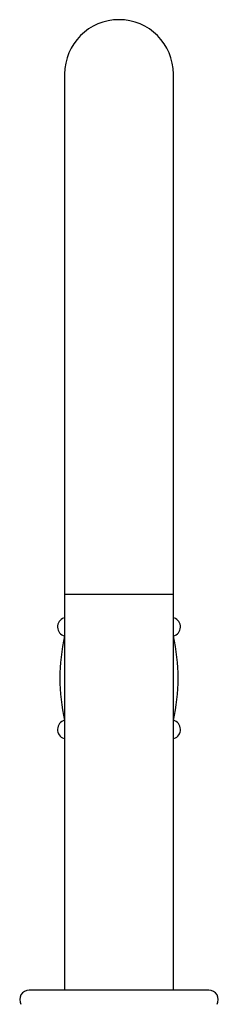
# Paper-space layout '_Back' of a CAD drawing. Header units: millimetres. Extents: x -86 to 25, y 0 to 365.
# Tile 12 of 12: x -21 to 21, y 157 to 365. Entities that reach past the tile are written whole.
import ezdxf

# ---------------------------------------------------------------- set-up
doc = ezdxf.new("R2010")
doc.units = ezdxf.units.MM

psp = doc.layouts.new('_Back')

# ---------------------------------------------------------------- linework, layer by layer
at = {"color": 7, "linetype": 'Continuous', "lineweight": 25}
for p, q in [((-11.5, 353.2), (-11.5, 159.5)), ((11.5, 159.5), (11.5, 353.2)), ((-11.62, 238.2), (-11.5, 238.2)), ((11.5, 238.2), (11.62, 238.2)), ((-11.62, 212.7), (-11.5, 212.7)), ((11.5, 212.7), (11.62, 212.7)), ((19, 159.5), (-19, 159.5))]:
    psp.add_line(p, q, dxfattribs=at)
at = {"color": 8, "linetype": 'Continuous', "lineweight": 25}
psp.add_line((-11.5, 243.2), (11.5, 243.2), dxfattribs=at)
at = {"color": 7, "linetype": 'Continuous', "lineweight": 25}
for centre, radius, start, end in [((0, 353.2), 11.5, 0, 180), ((-11, 236.3), 2, 108.1949, 255.6839), ((11, 236.3), 2, 284.3161, 71.8051), ((27.5, 225.45), 40, 167.1263, 192.8737), ((-27.5, 225.45), 40, 347.1263, 12.8737), ((-11, 214.6), 2, 104.3161, 251.8051), ((11, 214.6), 2, 288.1949, 75.6839), ((-19, 157.5), 2, 90, 210), ((19, 157.5), 2, 330, 90)]:
    psp.add_arc(centre, radius, start, end, dxfattribs=at)

doc.saveas('drawing.dxf')
